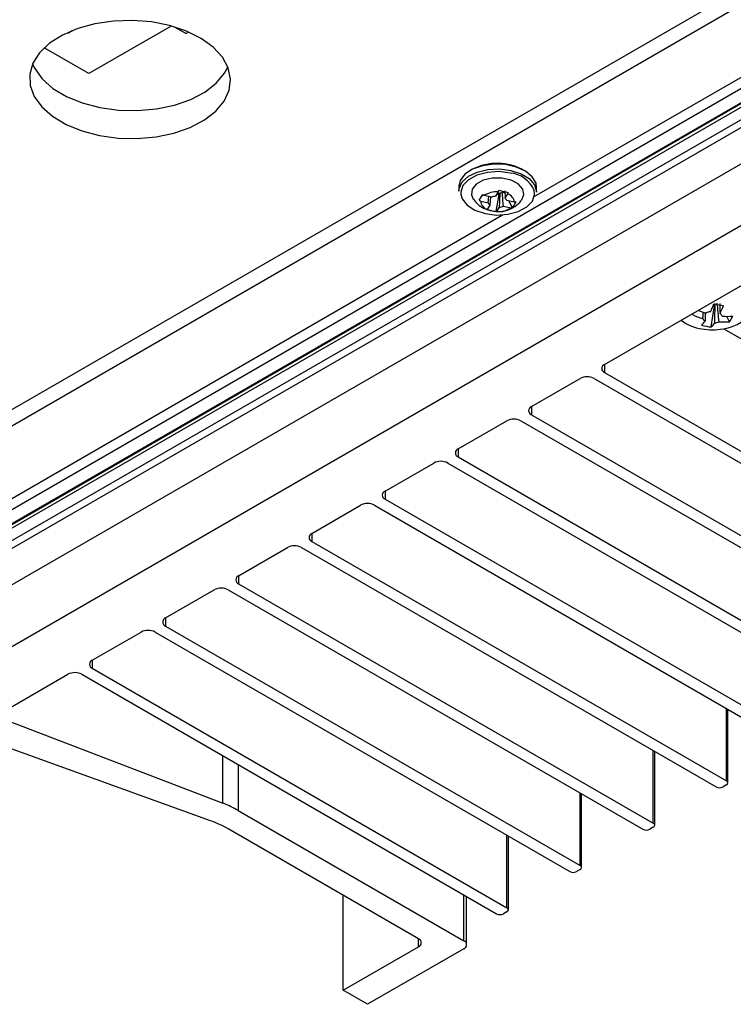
# Model space of a CAD drawing. Header units: millimetres. Extents: x 15358 to 16483, y 10132 to 11382.
# Tile 32 of 166: x 16299 to 16372, y 10132 to 10232. Entities that reach past the tile are written whole.
import ezdxf

# ---------------------------------------------------------------- set-up
doc = ezdxf.new("R2010")
doc.units = ezdxf.units.MM

msp = doc.modelspace()

# ---------------------------------------------------------------- linework, layer by layer
at = {"color": 7, "linetype": 'Continuous', "lineweight": 25}
for p, q in [((16421.785, 10249.531), (16286.511, 10171.439)), ((16286.517, 10172.252), (16421.084, 10249.936)), ((16424.973, 10247.69), (16283.322, 10165.916)), ((16351.403, 10214.001), (16407.916, 10246.626)), ((16293.679, 10179.558), (16408.522, 10245.855)), ((16294.028, 10178.316), (16410.63, 10245.629)), ((16294.156, 10178.302), (16410.758, 10245.615)), ((16295.157, 10190.528), (16391.905, 10246.38)), ((16288.533, 10162.694), (16430.308, 10244.539)), ((16411.07, 10245.408), (16294.397, 10178.054)), ((16295.852, 10189.296), (16392.6, 10245.148)), ((16304.073, 10230.65), (16304.132, 10230.616)), ((16304.132, 10230.616), (16304.528, 10230.845)), ((16304.132, 10230.677), (16304.132, 10230.616)), ((16314.572, 10231.305), (16306.21, 10226.478)), ((16314.922, 10231.204), (16316.074, 10230.539)), ((16316.337, 10230.69), (16316.074, 10230.539)), ((16306.21, 10226.478), (16301.683, 10229.091)), ((16358.536, 10196.983), (16408.034, 10225.558)), ((16343.748, 10215.045), (16343.741, 10214.559)), ((16348.422, 10214.599), (16348.439, 10213.828)), ((16351.64, 10214.439), (16351.647, 10214.924)), ((16345.829, 10213.655), (16346.203, 10214.203)), ((16345.968, 10213.544), (16346.727, 10213.375)), ((16347.078, 10213.94), (16346.319, 10214.109)), ((16346.727, 10213.375), (16346.8, 10214.002)), ((16346.95, 10213.966), (16346.911, 10213.143)), ((16347.746, 10214.487), (16347.471, 10214.044)), ((16347.554, 10212.482), (16347.845, 10214.208)), ((16347.605, 10214.261), (16347.845, 10214.208)), ((16347.949, 10214.375), (16347.845, 10214.208)), ((16348.444, 10214.366), (16348.157, 10214.431)), ((16348.439, 10213.828), (16348.714, 10214.271)), ((16349.381, 10213.427), (16348.622, 10213.596)), ((16349.172, 10212.91), (16348.855, 10213.544)), ((16346.588, 10212.711), (16347.029, 10212.552)), ((16346.911, 10213.143), (16346.636, 10212.7)), ((16347.604, 10212.484), (16347.879, 10212.927)), ((16348.271, 10213.031), (16349.03, 10212.862)), ((16293.073, 10180.328), (16348.196, 10212.15)), ((16347.562, 10212.498), (16347.581, 10212.496)), ((16369.362, 10200.779), (16369.677, 10202.967)), ((16369.57, 10202.988), (16369.677, 10202.967)), ((16369.76, 10203.112), (16369.677, 10202.967)), ((16367.45, 10202.037), (16367.547, 10202.185)), ((16371.219, 10201.318), (16370.936, 10201.859)), ((16370.652, 10200.6), (16400.852, 10183.166)), ((16358.536, 10196.983), (16358.536, 10196.167)), ((16351.112, 10192.697), (16356.061, 10195.555)), ((16357.476, 10195.555), (16399.548, 10171.267)), ((16358.536, 10196.167), (16400.609, 10171.879)), ((16351.112, 10192.697), (16351.112, 10191.881)), ((16351.112, 10191.881), (16393.184, 10167.593)), ((16343.687, 10188.411), (16348.637, 10191.269)), ((16350.051, 10191.269), (16392.124, 10166.98)), ((16343.687, 10188.411), (16343.687, 10187.595)), ((16343.687, 10187.595), (16385.76, 10163.307)), ((16336.262, 10184.125), (16341.212, 10186.982)), ((16342.626, 10186.982), (16384.699, 10162.694)), ((16336.262, 10184.125), (16336.262, 10183.309)), ((16328.838, 10179.839), (16333.788, 10182.696)), ((16335.202, 10182.696), (16377.275, 10158.408)), ((16336.262, 10183.309), (16378.335, 10159.02)), ((16328.838, 10179.839), (16328.838, 10179.022)), ((16328.838, 10179.022), (16370.911, 10154.734)), ((16321.413, 10175.553), (16326.363, 10178.41)), ((16327.777, 10178.41), (16369.85, 10154.122)), ((16321.413, 10175.553), (16321.413, 10174.736)), ((16321.413, 10174.736), (16363.486, 10150.448)), ((16313.989, 10171.267), (16318.938, 10174.124)), ((16320.352, 10174.124), (16362.425, 10149.836)), ((16313.989, 10171.267), (16313.989, 10170.45)), ((16306.564, 10166.98), (16311.514, 10169.838)), ((16312.928, 10169.838), (16355.001, 10145.55)), ((16313.989, 10170.45), (16356.061, 10146.162)), ((16306.564, 10166.98), (16306.564, 10166.164)), ((16306.564, 10166.164), (16348.637, 10141.876)), ((16297.609, 10161.811), (16304.089, 10165.552)), ((16305.503, 10165.552), (16347.576, 10141.264)), ((16370.911, 10154.734), (16370.911, 10162.082)), ((16371.057, 10154.53), (16371.057, 10161.997)), ((16297.764, 10160.922), (16319.809, 10152.478)), ((16318.566, 10150.699), (16294.865, 10159.248)), ((16363.486, 10150.448), (16363.486, 10157.796)), ((16363.632, 10150.244), (16363.632, 10157.711)), ((16319.809, 10152.478), (16319.809, 10157.293)), ((16321.351, 10156.403), (16321.351, 10151.749)), ((16370.911, 10154.326), (16370.557, 10154.122)), ((16356.061, 10146.162), (16356.061, 10153.51)), ((16356.208, 10145.958), (16356.208, 10153.425)), ((16321.351, 10151.749), (16344.253, 10138.529)), ((16339.656, 10138.733), (16320.338, 10149.885)), ((16363.486, 10150.04), (16363.132, 10149.836)), ((16348.637, 10141.876), (16348.637, 10149.224)), ((16348.783, 10141.672), (16348.783, 10149.139)), ((16356.061, 10145.754), (16355.708, 10145.55)), ((16332.02, 10133.508), (16332.02, 10143.141)), ((16344.253, 10138.529), (16344.253, 10143.182)), ((16344.546, 10138.12), (16344.546, 10143.013)), ((16348.637, 10141.468), (16348.283, 10141.264)), ((16339.656, 10137.916), (16339.656, 10138.733)), ((16332.02, 10133.508), (16339.656, 10137.916)), ((16344.253, 10137.712), (16334.495, 10132.079)), ((16334.495, 10132.079), (16332.02, 10133.508))]:
    msp.add_line(p, q, dxfattribs=at)
at = {"color": 7, "linetype": 'Continuous', "lineweight": 25, "flags": 128}
for points in [[(16317.601, 10230.047), (16316.106, 10230.787), (16314.404, 10231.35), (16312.557, 10231.715), (16310.632, 10231.87), (16308.698, 10231.808), (16306.825, 10231.532), (16305.081, 10231.052), (16303.528, 10230.385), (16302.224, 10229.555), (16301.215, 10228.593), (16300.537, 10227.533), (16300.215, 10226.413), (16300.261, 10225.274), (16300.673, 10224.157), (16301.436, 10223.102), (16302.523, 10222.148), (16303.894, 10221.329), (16305.5, 10220.674), (16307.282, 10220.208), (16309.177, 10219.947), (16311.115, 10219.901), (16313.027, 10220.07), (16314.844, 10220.45), (16316.5, 10221.026), (16317.935, 10221.778), (16319.097, 10222.678), (16319.944, 10223.694), (16320.446, 10224.789), (16320.585, 10225.923), (16320.355, 10227.057), (16319.764, 10228.147), (16318.835, 10229.156), (16317.601, 10230.047)], [(16300.5, 10227.451), (16300.716, 10226.989), (16301.48, 10225.935), (16302.566, 10224.98), (16303.937, 10224.161), (16305.543, 10223.507), (16307.325, 10223.041), (16309.22, 10222.78), (16311.158, 10222.733), (16313.071, 10222.903), (16314.887, 10223.282), (16316.543, 10223.859), (16317.978, 10224.61), (16319.14, 10225.51), (16319.988, 10226.526), (16320.32, 10227.148)], [(16343.741, 10214.559), (16343.771, 10214.824), (16344.088, 10215.487), (16344.726, 10216.062), (16345.626, 10216.498), (16346.711, 10216.756), (16347.882, 10216.814), (16349.036, 10216.667)], [(16351.647, 10214.924), (16351.586, 10215.352), (16351.21, 10216.011), (16350.522, 10216.578), (16349.582, 10217.005), (16348.475, 10217.251), (16347.299, 10217.297), (16346.159, 10217.137), (16345.155, 10216.785), (16344.377, 10216.274), (16343.894, 10215.648), (16343.748, 10215.045)], [(16348.966, 10216.395), (16347.814, 10216.537), (16346.65, 10216.464), (16345.587, 10216.183), (16344.73, 10215.721), (16344.163, 10215.123), (16343.94, 10214.449), (16343.948, 10214.213)], [(16349.036, 10216.667), (16350.071, 10216.326), (16350.894, 10215.824), (16351.433, 10215.203), (16351.639, 10214.52), (16351.64, 10214.439)], [(16350.14, 10213.685), (16350.356, 10214.2), (16350.244, 10214.774), (16349.787, 10215.29), (16349.046, 10215.677), (16348.122, 10215.883), (16347.139, 10215.88), (16346.23, 10215.669), (16345.519, 10215.278), (16345.1, 10214.76), (16345.03, 10214.185), (16345.222, 10213.753)], [(16343.948, 10214.213), (16344.085, 10213.763), (16344.582, 10213.134), (16345.383, 10212.623), (16346.41, 10212.279), (16347.562, 10212.137), (16348.726, 10212.21), (16349.788, 10212.492), (16350.645, 10212.954), (16351.213, 10213.551), (16351.435, 10214.226), (16351.396, 10214.626)], [(16369.62, 10203.113), (16369.639, 10203.115), (16369.707, 10203.124)], [(16367.45, 10202.037), (16367.487, 10202.102), (16367.525, 10202.168), (16367.528, 10202.174)]]:
    msp.add_lwpolyline(points, dxfattribs=at)
at = {"color": 7, "linetype": 'Continuous', "lineweight": 25}
for centre, radius, start, end in [((16347.65, 10211.841), 5.539, 60.57308, 117.67968), ((16348.732, 10213.519), 2.885, 22.55445, 85.34747), ((16346.918, 10213.609), 0.952, 183.90723, 252.72575), ((16347.589, 10212.196), 2.297, 86.09572, 123.56787), ((16347.615, 10212.707), 1.345, 96.15826, 113.50533), ((16347.71, 10215.776), 1.421, 268.15141, 279.67254), ((16347.75, 10215.547), 1.188, 279.63273, 290.03086), ((16348.131, 10213.397), 0.53, 22.09598, 54.53701), ((16348.431, 10213.362), 0.952, 3.90723, 72.72575), ((16347.218, 10213.574), 0.53, 202.09598, 234.53701), ((16347.76, 10214.775), 2.297, 266.09572, 303.56787), ((16347.735, 10214.264), 1.345, 276.15826, 293.50533), ((16358.56, 10207.397), 11.86, 334.66782, 338.9712), ((16372.608, 10216.086), 13.283, 257.04636, 261.34173), ((16359.538, 10207.21), 11.86, 334.66782, 338.9712), ((16370.911, 10209.431), 8.163, 244.91605, 252.89862), ((16371.22, 10209.955), 8.12, 247.04231, 252.9108), ((16369.027, 10201.852), 0.562, 203.4081, 238.72972), ((16369.44, 10200.94), 1.391, 96.59162, 115.79539), ((16369.966, 10201.655), 0.562, 23.4081, 58.72972), ((16370.986, 10208.492), 6.633, 265.64384, 274.8128), ((16370.13, 10204.418), 3.858, 276.5463, 321.63147), ((16368.508, 10203.245), 3.326, 324.58601, 335.81205), ((16369.009, 10204.947), 4.4, 232.17181, 262.34907), ((16366.615, 10202.85), 2.585, 313.20398, 325.10681), ((16370.013, 10206.844), 6.1, 254.51345, 263.87464), ((16369.496, 10206.996), 6.5, 260.49249, 279.50751), ((16367.593, 10202.663), 2.585, 313.20398, 325.10681), ((16369.553, 10202.566), 1.391, 276.59162, 295.79539), ((16370.662, 10207.927), 6.633, 265.64384, 274.8128), ((16358.691, 10196.575), 0.437, 110.78342, 249.21658), ((16356.768, 10194.19), 1.537, 62.60967, 117.39033), ((16351.267, 10192.289), 0.437, 110.78342, 249.21658), ((16349.344, 10189.904), 1.537, 62.60967, 117.39033), ((16343.842, 10188.003), 0.437, 110.78342, 249.21658), ((16341.919, 10185.618), 1.537, 62.60967, 117.39033), ((16336.417, 10183.717), 0.437, 110.78342, 249.21658), ((16334.495, 10181.332), 1.537, 62.60967, 117.39033), ((16328.993, 10179.431), 0.437, 110.78342, 249.21658), ((16327.07, 10177.045), 1.537, 62.60967, 117.39033), ((16321.568, 10175.145), 0.437, 110.78342, 249.21658), ((16319.645, 10172.759), 1.537, 62.60967, 117.39033), ((16314.143, 10170.858), 0.437, 110.78342, 249.21658), ((16312.221, 10168.473), 1.537, 62.60967, 117.39033), ((16306.719, 10166.572), 0.437, 110.78342, 249.21658), ((16304.796, 10164.187), 1.537, 62.60967, 117.39033), ((16370.833, 10154.53), 0.218, 290.78342, 69.21658), ((16370.204, 10154.804), 0.769, 242.60967, 297.39033), ((16315.962, 10142.334), 10.848, 60.21423, 69.23143), ((16314.862, 10140.297), 11.041, 60.27017, 70.40176), ((16362.779, 10150.518), 0.769, 242.60967, 297.39033), ((16363.409, 10150.244), 0.218, 290.78342, 69.21658), ((16355.984, 10145.958), 0.218, 290.78342, 69.21658), ((16355.354, 10146.232), 0.769, 242.60967, 297.39033), ((16348.559, 10141.672), 0.218, 290.78342, 69.21658), ((16347.93, 10141.946), 0.769, 242.60967, 297.39033), ((16339.502, 10138.325), 0.437, 290.78342, 69.21658), ((16344.098, 10138.12), 0.437, 290.78342, 69.21658)]:
    msp.add_arc(centre, radius, start, end, dxfattribs=at)
for points in [[(16347.798, 10214.649), (16347.781, 10214.594), (16347.763, 10214.54), (16347.746, 10214.487)], [(16347.798, 10214.649), (16348.124, 10214.551), (16348.455, 10214.477), (16348.766, 10214.433)], [(16345.829, 10213.655), (16345.92, 10213.805), (16346.04, 10213.998), (16346.18, 10214.221)], [(16345.829, 10213.655), (16345.875, 10213.617), (16345.921, 10213.58), (16345.968, 10213.544)], [(16346.319, 10214.109), (16346.272, 10214.145), (16346.226, 10214.182), (16346.18, 10214.221)], [(16347.879, 10212.927), (16347.902, 10213.409), (16347.925, 10213.892), (16347.949, 10214.375)], [(16348.271, 10213.031), (16348.234, 10213.497), (16348.197, 10213.964), (16348.157, 10214.431)], [(16348.714, 10214.271), (16348.732, 10214.324), (16348.749, 10214.378), (16348.766, 10214.433)], [(16346.636, 10212.7), (16346.619, 10212.697), (16346.602, 10212.696), (16346.586, 10212.698)], [(16347.554, 10212.482), (16347.227, 10212.497), (16346.895, 10212.571), (16346.586, 10212.698)], [(16349.03, 10212.862), (16349.078, 10212.876), (16349.125, 10212.892), (16349.172, 10212.91)], [(16349.523, 10213.475), (16349.431, 10213.243), (16349.311, 10213.049), (16349.172, 10212.91)], [(16349.523, 10213.475), (16349.476, 10213.458), (16349.429, 10213.441), (16349.381, 10213.427)], [(16347.554, 10212.482), (16347.57, 10212.481), (16347.587, 10212.481), (16347.604, 10212.484)], [(16369.713, 10201.184), (16369.732, 10201.833), (16369.752, 10202.483), (16369.773, 10203.135)], [(16370.159, 10201.314), (16370.1, 10201.94), (16370.041, 10202.567), (16369.978, 10203.194)]]:
    msp.add_open_spline(points, degree=3, dxfattribs=at)
for points, knots in [([(16345.245, 10213.742), (16345.385, 10213.565), (16345.68, 10213.192), (16346.162, 10212.85), (16346.494, 10212.741), (16346.588, 10212.711)], [0, 0, 0, 0, 0.391919, 0.827517, 1, 1, 1, 1]), ([(16347.581, 10212.496), (16347.638, 10212.489), (16348.001, 10212.445), (16348.659, 10212.588), (16349.439, 10212.975), (16349.94, 10213.367), (16350.1, 10213.651), (16350.121, 10213.687)], [0, 0, 0, 0, 0.0587589, 0.3739668, 0.6660419, 0.9571346, 1, 1, 1, 1]), ([(16370.223, 10203.148), (16370.233, 10202.876), (16370.244, 10202.54), (16370.256, 10202.201), (16370.258, 10202.135)], [0, 0, 0, 0, 0.804797, 1, 1, 1, 1]), ([(16368.511, 10201.628), (16368.517, 10201.697), (16368.537, 10201.899), (16368.557, 10202.1), (16368.571, 10202.234)], [0, 0, 0, 0, 0.339288, 1, 1, 1, 1]), ([(16368.761, 10202.211), (16368.754, 10202.004), (16368.745, 10201.724), (16368.737, 10201.444), (16368.735, 10201.371)], [0, 0, 0, 0, 0.736847, 1, 1, 1, 1])]:
    msp.add_open_spline(points, degree=3, knots=knots, dxfattribs=at)

doc.saveas('drawing.dxf')
